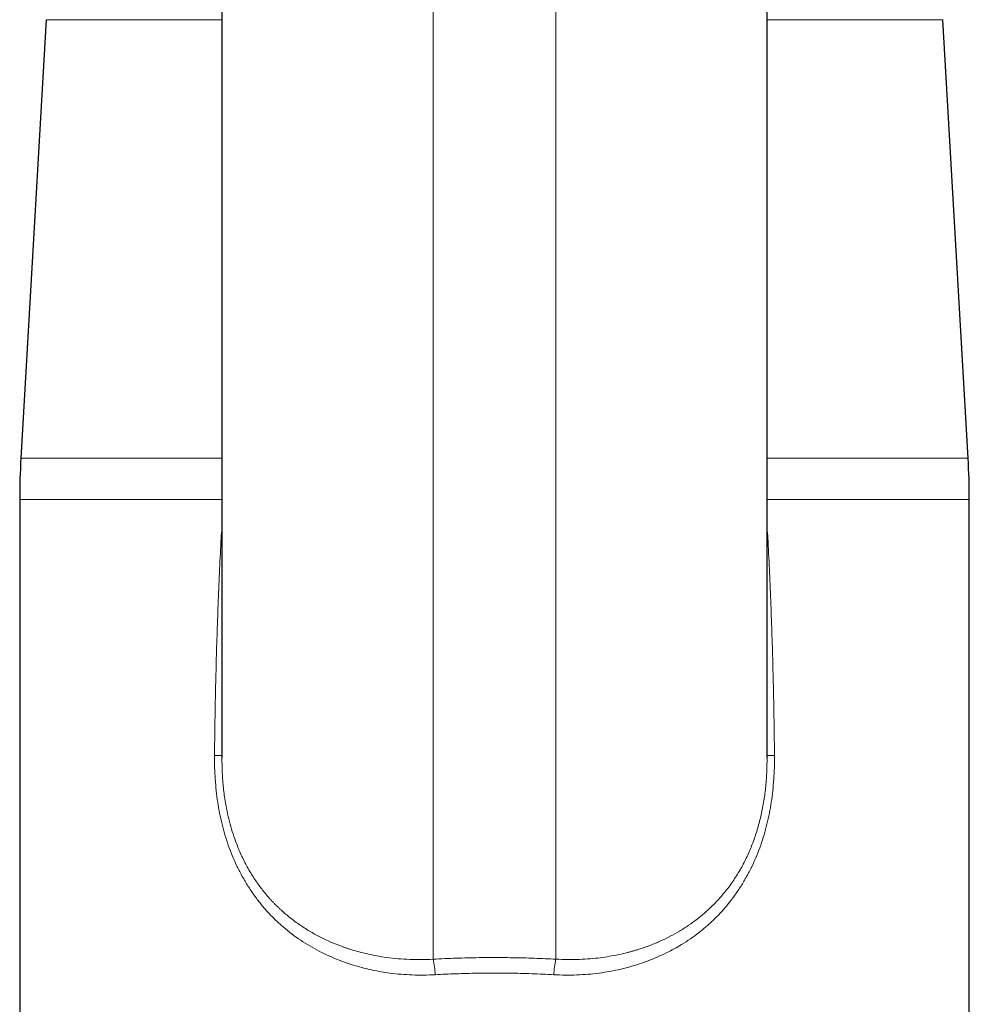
# Model space of a CAD drawing. Header units: millimetres. Extents: x 8 to 961, y 12 to 886.
# Tile 14 of 56: x 433 to 486, y 707 to 761. Entities that reach past the tile are written whole.
import ezdxf

# ---------------------------------------------------------------- set-up
doc = ezdxf.new("R2010")
doc.units = ezdxf.units.MM

msp = doc.modelspace()

# ---------------------------------------------------------------- linework, layer by layer
at = {"color": 7, "linetype": 'Continuous', "lineweight": 30}
for p, q in [((444.771, 785.487), (444.771, 720.261)), ((475.201, 720.26), (475.201, 785.475)), ((434.964, 761.466), (433.552, 736.994)), ((486.42, 736.994), (485.008, 761.466)), ((433.486, 734.69), (433.486, 690.043)), ((486.486, 690.043), (486.486, 734.69))]:
    msp.add_line(p, q, dxfattribs=at)
at = {"color": 252, "linetype": 'Continuous', "lineweight": 0}
for p, q in [((456.566, 709.047), (456.566, 769.386)), ((463.406, 709.047), (463.406, 769.385)), ((444.771, 761.466), (434.964, 761.466)), ((485.008, 761.466), (475.201, 761.466)), ((433.552, 736.994), (444.771, 736.994)), ((475.201, 736.994), (486.42, 736.994)), ((444.77, 734.69), (433.486, 734.69)), ((486.486, 734.69), (475.202, 734.69)), ((444.729, 732.559), (444.772, 732.556)), ((475.201, 732.556), (475.243, 732.559))]:
    msp.add_line(p, q, dxfattribs=at)
at = {"color": 7, "linetype": 'Continuous', "lineweight": 30}
for centre, start, end in [((473.486, 734.69), 176.6981, 180), ((446.486, 734.69), 0, 3.3019)]:
    msp.add_arc(centre, 40, start, end, dxfattribs=at)
at = {"color": 252, "linetype": 'Continuous', "lineweight": 0}
for centre, radius, start, end in [((444.248, 705.152), 15.267, 88.0569, 89.5752), ((475.664, 708.39), 12.028, 90.2533, 92.2014), ((451.984, 708.036), 4.693, 1.7724, 12.4395), ((467.989, 708.036), 4.693, 167.5605, 178.2276)]:
    msp.add_arc(centre, radius, start, end, dxfattribs=at)
for points, knots in [([(444.729, 732.559), (444.735, 732.655), (444.743, 732.789), (444.765, 732.921), (444.771, 732.958)], [0, 0, 0, 0, 0.718563, 1, 1, 1, 1]), ([(475.201, 732.96), (475.207, 732.923), (475.229, 732.79), (475.237, 732.656), (475.243, 732.559)], [0, 0, 0, 0, 0.282008, 1, 1, 1, 1]), ([(444.361, 720.418), (444.367, 720.991), (444.379, 722.138), (444.411, 723.862), (444.453, 725.591), (444.505, 727.326), (444.568, 729.066), (444.642, 730.811), (444.7, 731.976), (444.729, 732.559)], [0, 0, 0, 0, 0.141429, 0.283321, 0.425684, 0.568525, 0.711853, 0.855675, 1, 1, 1, 1]), ([(475.243, 732.559), (475.272, 731.976), (475.33, 730.811), (475.404, 729.066), (475.467, 727.326), (475.52, 725.591), (475.561, 723.862), (475.593, 722.138), (475.605, 720.991), (475.611, 720.418)], [0, 0, 0, 0, 0.144325, 0.288147, 0.431475, 0.574316, 0.716679, 0.858571, 1, 1, 1, 1]), ([(456.674, 708.181), (456.46, 708.172), (456.034, 708.154), (455.399, 708.164), (454.771, 708.202), (454.192, 708.264), (453.661, 708.345), (453.176, 708.439), (452.697, 708.551), (452.223, 708.682), (451.711, 708.846), (451.169, 709.047), (450.604, 709.291), (450.061, 709.562), (449.541, 709.86), (449.043, 710.183), (448.566, 710.534), (448.111, 710.91), (447.677, 711.314), (447.265, 711.744), (446.878, 712.202), (446.517, 712.685), (446.18, 713.193), (445.871, 713.723), (445.591, 714.271), (445.341, 714.833), (445.124, 715.407), (444.936, 715.99), (444.776, 716.584), (444.642, 717.19), (444.534, 717.81), (444.452, 718.443), (444.395, 719.09), (444.362, 719.75), (444.362, 720.194), (444.361, 720.418)], [0, 0, 0, 0, 0.03166, 0.063073, 0.094306, 0.125424, 0.150282, 0.175145, 0.200047, 0.225022, 0.250106, 0.282233, 0.313944, 0.345313, 0.376418, 0.40734, 0.438158, 0.468956, 0.499815, 0.530948, 0.562048, 0.593211, 0.624537, 0.656104, 0.687369, 0.718434, 0.749404, 0.779768, 0.810233, 0.84089, 0.871824, 0.903121, 0.934865, 0.967133, 1, 1, 1, 1]), ([(444.774, 720.261), (444.776, 720.023), (444.779, 719.505), (444.839, 718.714), (444.935, 717.965), (445.055, 717.305), (445.189, 716.729), (445.347, 716.171), (445.549, 715.573), (445.807, 714.937), (446.139, 714.265), (446.503, 713.649), (446.894, 713.086), (447.2, 712.704), (447.419, 712.454), (447.536, 712.325), (447.656, 712.198), (447.778, 712.073), (447.904, 711.95), (448.144, 711.723), (448.521, 711.397), (449.065, 710.988), (449.641, 710.617), (450.241, 710.285), (450.833, 710.005), (451.267, 709.831), (451.518, 709.74), (451.599, 709.711), (451.68, 709.683), (451.761, 709.655), (451.844, 709.628), (452.031, 709.568), (452.341, 709.476), (452.791, 709.36), (453.292, 709.252), (453.846, 709.158), (454.452, 709.083), (455.111, 709.034), (455.821, 709.015), (456.312, 709.036), (456.566, 709.047)], [0, 0, 0, 0, 0.037167, 0.080965, 0.123759, 0.155256, 0.186281, 0.216878, 0.247091, 0.286675, 0.32703, 0.368252, 0.403616, 0.439705, 0.449284, 0.458916, 0.468603, 0.478346, 0.488144, 0.497999, 0.5335, 0.571485, 0.611977, 0.647944, 0.685704, 0.720424, 0.725075, 0.72975, 0.734449, 0.739172, 0.743919, 0.74869, 0.771467, 0.796711, 0.824423, 0.854602, 0.887249, 0.922364, 0.959948, 1, 1, 1, 1]), ([(475.611, 720.418), (475.611, 720.194), (475.61, 719.75), (475.577, 719.089), (475.52, 718.443), (475.438, 717.81), (475.33, 717.19), (475.196, 716.583), (475.036, 715.99), (474.848, 715.406), (474.631, 714.832), (474.381, 714.27), (474.101, 713.722), (473.791, 713.193), (473.455, 712.685), (473.094, 712.202), (472.706, 711.744), (472.295, 711.314), (471.86, 710.91), (471.406, 710.533), (470.929, 710.183), (470.465, 709.881), (470.016, 709.622), (469.587, 709.399), (469.144, 709.193), (468.687, 709.003), (468.183, 708.819), (467.632, 708.646), (467.037, 708.491), (466.433, 708.365), (465.821, 708.269), (465.201, 708.202), (464.574, 708.164), (463.938, 708.154), (463.512, 708.172), (463.298, 708.181)], [0, 0, 0, 0, 0.03287, 0.065142, 0.09689, 0.128193, 0.159134, 0.189798, 0.220272, 0.250645, 0.281602, 0.312661, 0.343927, 0.375504, 0.406816, 0.437974, 0.469075, 0.500217, 0.531068, 0.561859, 0.592673, 0.623591, 0.648457, 0.673483, 0.698708, 0.724173, 0.749916, 0.781245, 0.812421, 0.843509, 0.874577, 0.905693, 0.936925, 0.968339, 1, 1, 1, 1]), ([(463.406, 709.047), (463.634, 709.037), (464.077, 709.017), (464.721, 709.029), (465.323, 709.066), (465.883, 709.125), (466.416, 709.205), (466.92, 709.301), (467.277, 709.385), (467.49, 709.44), (467.575, 709.463), (467.658, 709.486), (467.739, 709.509), (467.818, 709.532), (467.895, 709.555), (467.971, 709.578), (468.232, 709.66), (468.666, 709.812), (469.25, 710.055), (469.794, 710.32), (470.317, 710.611), (470.815, 710.928), (471.177, 711.19), (471.406, 711.37), (471.518, 711.461), (471.628, 711.552), (471.734, 711.644), (471.838, 711.736), (472.101, 711.976), (472.503, 712.382), (473.004, 712.983), (473.447, 713.612), (473.833, 714.264), (474.164, 714.936), (474.447, 715.631), (474.684, 716.355), (474.879, 717.112), (475.029, 717.899), (475.133, 718.714), (475.193, 719.504), (475.196, 720.021), (475.198, 720.258)], [0, 0, 0, 0, 0.035999, 0.070018, 0.102057, 0.132115, 0.160193, 0.188792, 0.214996, 0.219862, 0.224635, 0.229316, 0.233905, 0.238401, 0.242805, 0.247117, 0.251336, 0.287661, 0.32255, 0.356006, 0.388036, 0.422224, 0.454644, 0.462845, 0.470926, 0.478887, 0.486729, 0.494451, 0.502054, 0.546377, 0.589589, 0.631767, 0.672994, 0.713359, 0.752958, 0.793326, 0.834406, 0.876303, 0.919114, 0.962932, 1, 1, 1, 1]), ([(456.566, 709.047), (456.779, 709.058), (457.205, 709.079), (457.845, 709.104), (458.485, 709.122), (459.125, 709.134), (459.765, 709.139), (460.391, 709.138), (461.004, 709.131), (461.605, 709.119), (462.206, 709.101), (462.807, 709.078), (463.206, 709.057), (463.406, 709.047)], [0, 0, 0, 0, 0.09395, 0.187648, 0.281153, 0.374526, 0.467827, 0.56083, 0.648408, 0.736064, 0.823848, 0.91181, 1, 1, 1, 1]), ([(463.298, 708.181), (463.092, 708.192), (462.681, 708.214), (462.062, 708.238), (461.443, 708.256), (460.824, 708.268), (460.207, 708.273), (459.601, 708.272), (459.006, 708.266), (458.423, 708.253), (457.84, 708.235), (457.256, 708.212), (456.868, 708.192), (456.674, 708.181)], [0, 0, 0, 0, 0.093802, 0.187378, 0.280737, 0.37389, 0.466846, 0.559692, 0.647383, 0.735252, 0.823305, 0.911552, 1, 1, 1, 1])]:
    msp.add_open_spline(points, degree=3, knots=knots, dxfattribs=at)

doc.saveas('drawing.dxf')
